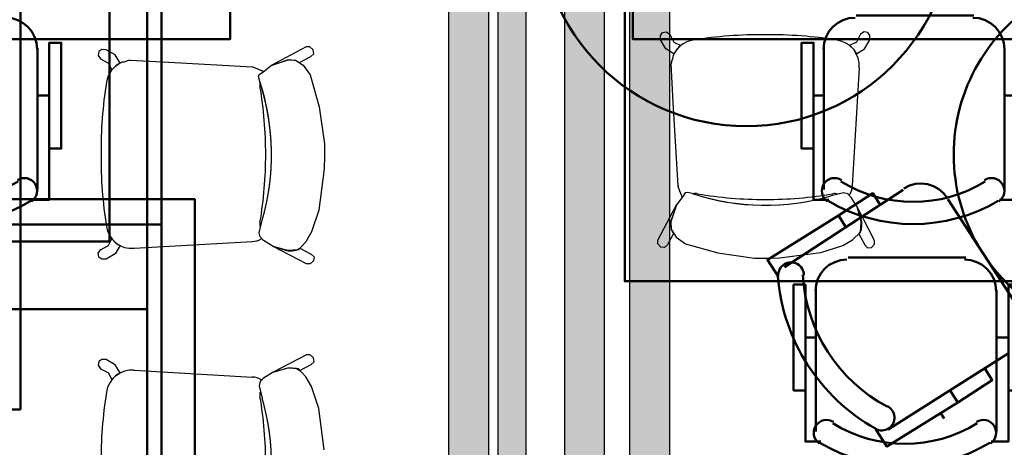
# Model space of a CAD drawing. Header units: metres. Extents: x -1 to 430, y -6 to 31.
# Tile 35 of 169: x 404.44 to 406.88, y 14.31 to 15.37. Entities that reach past the tile are written whole.
import ezdxf

# ---------------------------------------------------------------- set-up
doc = ezdxf.new("R2010")
doc.units = ezdxf.units.M
doc.linetypes.add('CONTINUA', pattern=[0])
for name, color, linetype, lineweight in [('3D P1 MURS NOUS', 7, 'CONTINUA', 25), ('3D P2 MURS NOUS', 7, 'CONTINUA', 25), ('3D P3 MURS NOUS', 7, 'CONTINUA', 25), ('3D P5 MURS NOUS', 7, 'CONTINUA', 25), ('3D PA MURS', 7, 'CONTINUA', 25), ('P1 MOBLES', 7, 'CONTINUA', 25), ('P2 MOBLES 2D', 7, 'CONTINUA', 25), ('P3 MOBLES', 7, 'CONTINUA', 25), ('P4 MOBLES', 7, 'CONTINUA', 25), ('P5 MOBLES', 7, 'CONTINUA', 25), ('PA MOBLES', 7, 'CONTINUA', 25)]:
    doc.layers.add(name, color=color, linetype=linetype, lineweight=lineweight)

# ---------------------------------------------------------------- blocks, each defined once
blk = doc.blocks.new('OBJETO_COMPLEJO_50')
at = {"layer": 'P2 MOBLES 2D', "color": 202, "linetype": 'CONTINUA', "lineweight": 50, "transparency": 33554687}
for p, q in [((404.1036, 14.8772), (403.8116, 14.8772)), ((403.7311, 14.7968), (403.7311, 14.4455)), ((404.1798, 14.4455), (404.1798, 14.7968)), ((403.7057, 14.6783), (403.7311, 14.6783)), ((404.2095, 14.6783), (404.1798, 14.6783))]:
    blk.add_line(p, q, dxfattribs=at)
blk.add_lwpolyline([(404.6582, 15.618), (403.257, 15.618), (403.257, 14.818), (404.6582, 14.818), (404.6582, 15.618)], close=True, dxfattribs=at)
for points in [[(403.7305, 14.7934), (403.7321, 14.8092), (403.7366, 14.8239), (403.7439, 14.8372), (403.7534, 14.8488), (403.765, 14.8583), (403.7783, 14.8656), (403.793, 14.8701), (403.8088, 14.8717)], [(404.1009, 14.8717), (404.1167, 14.8701), (404.1314, 14.8656), (404.1447, 14.8583), (404.1563, 14.8488), (404.1658, 14.8372), (404.1731, 14.8239), (404.1776, 14.8092), (404.1792, 14.7934)], [(403.7057, 14.547), (403.6761, 14.547), (403.6761, 14.8095), (403.7057, 14.8095), (403.7057, 14.4201), (403.7438, 14.4201)], [(404.2095, 14.547), (404.2391, 14.547), (404.2391, 14.8095), (404.2095, 14.8095), (404.2095, 14.4201), (404.1671, 14.4201)], [(403.7403, 14.4157), (403.7354, 14.4197), (403.7315, 14.4245), (403.7286, 14.4299), (403.7269, 14.4357), (403.7262, 14.4417), (403.7268, 14.4478), (403.7285, 14.4538), (403.7314, 14.4594), (403.7355, 14.4644), (403.7402, 14.4684), (403.7456, 14.4713), (403.7514, 14.4731), (403.7574, 14.4738), (403.7635, 14.4733), (403.7694, 14.4716), (403.7751, 14.4688)], [(404.1303, 14.4688), (404.136, 14.4716), (404.142, 14.4733), (404.1481, 14.4738), (404.1541, 14.4731), (404.1599, 14.4713), (404.1652, 14.4684), (404.17, 14.4644), (404.174, 14.4594), (404.177, 14.4538), (404.1787, 14.4478), (404.1792, 14.4417), (404.1786, 14.4357), (404.1768, 14.4299), (404.174, 14.4245), (404.1701, 14.4197), (404.1651, 14.4157)]]:
    blk.add_lwpolyline(points, dxfattribs=at)
for centre, radius, start, end in [((403.9528, 14.755), 0.3405, 238.2351, 301.7419), ((403.9528, 14.7762), 0.4167, 239.5542, 300.4262)]:
    blk.add_arc(centre, radius, start, end, dxfattribs=at)
blk = doc.blocks.new('OBJETO_COMPLEJO_126')
at = {"layer": 'P4 MOBLES', "color": 202, "linetype": 'CONTINUA', "lineweight": 50, "transparency": 33554687}
for p, q in [((406.8039, 15.3787), (406.5118, 15.3787)), ((406.4314, 15.2983), (406.4314, 14.9469)), ((406.8801, 14.9469), (406.8801, 15.2983)), ((406.406, 15.1798), (406.4314, 15.1798)), ((406.9097, 15.1798), (406.8801, 15.1798))]:
    blk.add_line(p, q, dxfattribs=at)
blk.add_lwpolyline([(407.3584, 16.1195), (405.9573, 16.1195), (405.9573, 15.3195), (407.3584, 15.3195), (407.3584, 16.1195)], close=True, dxfattribs=at)
for points in [[(406.4307, 15.2949), (406.4323, 15.3107), (406.4369, 15.3254), (406.4441, 15.3387), (406.4537, 15.3503), (406.4653, 15.3598), (406.4786, 15.367), (406.4933, 15.3716), (406.509, 15.3732)], [(406.8011, 15.3732), (406.8169, 15.3716), (406.8316, 15.367), (406.8449, 15.3598), (406.8565, 15.3503), (406.8661, 15.3387), (406.8733, 15.3254), (406.8779, 15.3107), (406.8795, 15.2949)], [(406.406, 15.0485), (406.3763, 15.0485), (406.3763, 15.311), (406.406, 15.311), (406.406, 14.9215), (406.4441, 14.9215)], [(406.9097, 15.0485), (406.9394, 15.0485), (406.9394, 15.311), (406.9097, 15.311), (406.9097, 14.9215), (406.8674, 14.9215)], [(406.4406, 14.9171), (406.4356, 14.9212), (406.4317, 14.926), (406.4289, 14.9314), (406.4271, 14.9372), (406.4265, 14.9432), (406.427, 14.9493), (406.4287, 14.9553), (406.4317, 14.9609), (406.4357, 14.9659), (406.4405, 14.9698), (406.4458, 14.9727), (406.4516, 14.9746), (406.4576, 14.9753), (406.4637, 14.9748), (406.4697, 14.9731), (406.4754, 14.9702)], [(406.8306, 14.9702), (406.8363, 14.9731), (406.8422, 14.9748), (406.8483, 14.9753), (406.8543, 14.9746), (406.8601, 14.9727), (406.8655, 14.9698), (406.8702, 14.9659), (406.8743, 14.9609), (406.8772, 14.9553), (406.8789, 14.9493), (406.8795, 14.9432), (406.8788, 14.9372), (406.8771, 14.9314), (406.8742, 14.926), (406.8703, 14.9212), (406.8654, 14.9171)]]:
    blk.add_lwpolyline(points, dxfattribs=at)
for centre, radius, start, end in [((406.6531, 15.2565), 0.3405, 238.2351, 301.7419), ((406.6531, 15.2777), 0.4167, 239.5542, 300.4262)]:
    blk.add_arc(centre, radius, start, end, dxfattribs=at)
blk = doc.blocks.new('OBJETO_COMPLEJO_134')
at = {"layer": 'P4 MOBLES', "color": 202, "linetype": 'CONTINUA', "lineweight": 50, "transparency": 33554687}
for p, q in [((404.4027, 15.3787), (404.1106, 15.3787)), ((404.0302, 15.2983), (404.0302, 14.9469)), ((404.4789, 14.9469), (404.4789, 15.2983)), ((404.0048, 15.1798), (404.0302, 15.1798)), ((404.5085, 15.1798), (404.4789, 15.1798))]:
    blk.add_line(p, q, dxfattribs=at)
blk.add_lwpolyline([(404.9573, 16.1195), (403.5561, 16.1195), (403.5561, 15.3195), (404.9573, 15.3195), (404.9573, 16.1195)], close=True, dxfattribs=at)
for points in [[(404.0296, 15.2949), (404.0311, 15.3107), (404.0357, 15.3254), (404.0429, 15.3387), (404.0525, 15.3503), (404.0641, 15.3598), (404.0774, 15.367), (404.0921, 15.3716), (404.1079, 15.3732)], [(404.4, 15.3732), (404.4157, 15.3716), (404.4304, 15.367), (404.4438, 15.3598), (404.4553, 15.3503), (404.4649, 15.3387), (404.4721, 15.3254), (404.4767, 15.3107), (404.4783, 15.2949)], [(404.0048, 15.0485), (403.9752, 15.0485), (403.9752, 15.311), (404.0048, 15.311), (404.0048, 14.9215), (404.0429, 14.9215)], [(404.5085, 15.0485), (404.5382, 15.0485), (404.5382, 15.311), (404.5085, 15.311), (404.5085, 14.9215), (404.4662, 14.9215)], [(404.0394, 14.9171), (404.0345, 14.9212), (404.0306, 14.926), (404.0277, 14.9314), (404.0259, 14.9372), (404.0253, 14.9432), (404.0258, 14.9493), (404.0276, 14.9553), (404.0305, 14.9609), (404.0345, 14.9659), (404.0393, 14.9698), (404.0447, 14.9727), (404.0504, 14.9746), (404.0565, 14.9753), (404.0625, 14.9748), (404.0685, 14.9731), (404.0742, 14.9702)], [(404.4294, 14.9702), (404.4351, 14.9731), (404.4411, 14.9748), (404.4471, 14.9753), (404.4532, 14.9746), (404.4589, 14.9727), (404.4643, 14.9698), (404.4691, 14.9659), (404.4731, 14.9609), (404.476, 14.9553), (404.4778, 14.9493), (404.4783, 14.9432), (404.4776, 14.9372), (404.4759, 14.9314), (404.473, 14.926), (404.4691, 14.9212), (404.4642, 14.9171)]]:
    blk.add_lwpolyline(points, dxfattribs=at)
for centre, radius, start, end in [((404.2519, 15.2565), 0.3405, 238.2351, 301.7419), ((404.2519, 15.2777), 0.4167, 239.5542, 300.4262)]:
    blk.add_arc(centre, radius, start, end, dxfattribs=at)
blk = doc.blocks.new('OBJETO_COMPLEJO_173')
at = {"layer": 'P5 MOBLES', "color": 202, "linetype": 'CONTINUA', "lineweight": 50, "transparency": 33554687}
for p, q in [((406.7836, 14.7785), (406.4915, 14.7785)), ((406.4111, 14.6981), (406.4111, 14.3467)), ((406.8598, 14.3467), (406.8598, 14.6981)), ((406.3857, 14.5796), (406.4111, 14.5796)), ((406.8894, 14.5796), (406.8598, 14.5796))]:
    blk.add_line(p, q, dxfattribs=at)
blk.add_lwpolyline([(407.3382, 15.5193), (405.937, 15.5193), (405.937, 14.7192), (407.3382, 14.7192), (407.3382, 15.5193)], close=True, dxfattribs=at)
for points in [[(406.4105, 14.6947), (406.412, 14.7105), (406.4166, 14.7252), (406.4238, 14.7385), (406.4334, 14.75), (406.445, 14.7596), (406.4583, 14.7668), (406.473, 14.7714), (406.4888, 14.773)], [(406.7809, 14.773), (406.7967, 14.7714), (406.8114, 14.7668), (406.8247, 14.7596), (406.8362, 14.75), (406.8458, 14.7385), (406.853, 14.7252), (406.8576, 14.7105), (406.8592, 14.6947)], [(406.3857, 14.4483), (406.3561, 14.4483), (406.3561, 14.7108), (406.3857, 14.7108), (406.3857, 14.3213), (406.4238, 14.3213)], [(406.8894, 14.4483), (406.9191, 14.4483), (406.9191, 14.7108), (406.8894, 14.7108), (406.8894, 14.3213), (406.8471, 14.3213)], [(406.4203, 14.3169), (406.4154, 14.321), (406.4115, 14.3258), (406.4086, 14.3312), (406.4069, 14.337), (406.4062, 14.343), (406.4067, 14.3491), (406.4085, 14.355), (406.4114, 14.3607), (406.4154, 14.3657), (406.4202, 14.3696), (406.4256, 14.3725), (406.4313, 14.3744), (406.4374, 14.3751), (406.4434, 14.3746), (406.4494, 14.3729), (406.4551, 14.37)], [(406.8103, 14.37), (406.816, 14.3729), (406.822, 14.3746), (406.828, 14.3751), (406.8341, 14.3744), (406.8398, 14.3725), (406.8452, 14.3696), (406.85, 14.3657), (406.854, 14.3607), (406.8569, 14.355), (406.8587, 14.3491), (406.8592, 14.343), (406.8585, 14.337), (406.8568, 14.3312), (406.8539, 14.3258), (406.85, 14.321), (406.8451, 14.3169)]]:
    blk.add_lwpolyline(points, dxfattribs=at)
for centre, radius, start, end in [((406.6328, 14.6563), 0.3405, 238.2351, 301.7419), ((406.6328, 14.6774), 0.4167, 239.5542, 300.4262)]:
    blk.add_arc(centre, radius, start, end, dxfattribs=at)

msp = doc.modelspace()

# ---------------------------------------------------------------- hatches: boundary and pattern name
at = {"layer": '3D P1 MURS NOUS', "linetype": 'CONTINUA', "lineweight": 18, "true_color": 0x006e00, "transparency": 33554687}
msp.add_hatch(color=96, dxfattribs=at).paths.add_polyline_path([(405.7872, 15.9095), (405.7872, 13.1206), (405.8872, 13.1206), (405.8872, 15.9095)])
at = {"layer": '3D P2 MURS NOUS', "linetype": 'CONTINUA', "lineweight": 18, "true_color": 0x006e00, "transparency": 33554687}
msp.add_hatch(color=96, dxfattribs=at).paths.add_polyline_path([(405.5993, 13.1206), (405.5993, 15.8186), (405.4993, 15.8186), (405.4993, 13.1206)])
at = {"layer": '3D P3 MURS NOUS', "linetype": 'CONTINUA', "lineweight": 18, "true_color": 0x006e00, "transparency": 33554687}
msp.add_hatch(color=96, dxfattribs=at).paths.add_polyline_path([(405.9493, 16.6662), (405.9493, 13.1106), (406.0493, 13.1106), (406.0493, 16.6662)])
at = {"layer": '3D PA MURS', "linetype": 'CONTINUA', "lineweight": 18, "true_color": 0xa0a0a0, "transparency": 33554687}
msp.add_hatch(color=253, dxfattribs=at).paths.add_polyline_path([(405.6221, 17.4496), (405.6221, 13.2406), (405.6921, 13.2406), (405.6921, 17.4496)])

# ---------------------------------------------------------------- linework, layer by layer
at = {"layer": '3D P1 MURS NOUS', "color": 7, "linetype": 'CONTINUA', "lineweight": 25, "transparency": 33554687}
for p, q in [((405.7872, 15.9095), (405.7872, 13.1206)), ((405.8872, 13.1206), (405.8872, 15.9095))]:
    msp.add_line(p, q, dxfattribs=at)
at = {"layer": '3D P2 MURS NOUS', "color": 7, "linetype": 'CONTINUA', "lineweight": 25, "transparency": 33554687}
for p, q in [((405.4993, 15.8186), (405.4993, 13.1206)), ((405.5993, 13.1206), (405.5993, 15.8186))]:
    msp.add_line(p, q, dxfattribs=at)
at = {"layer": '3D P3 MURS NOUS', "color": 7, "linetype": 'CONTINUA', "lineweight": 25, "transparency": 33554687}
for p, q in [((405.9493, 16.6662), (405.9493, 13.1106)), ((406.0493, 13.7631), (406.0493, 16.6662))]:
    msp.add_line(p, q, dxfattribs=at)
at = {"layer": '3D P5 MURS NOUS', "color": 4, "linetype": 'CONTINUA', "lineweight": 50, "transparency": 33554687}
for q in [(404.437, 17.3315), (404.337, 14.4006)]:
    msp.add_line((404.437, 14.4006), q, dxfattribs=at)
at = {"layer": '3D PA MURS', "color": 7, "linetype": 'CONTINUA', "lineweight": 25, "transparency": 33554687}
for p, q in [((405.6221, 17.4496), (405.6221, 13.2406)), ((405.6921, 13.8896), (405.6921, 17.4496))]:
    msp.add_line(p, q, dxfattribs=at)
at = {"layer": 'P1 MOBLES', "color": 202, "linetype": 'CONTINUA', "lineweight": 50, "transparency": 33554687}
msp.add_lwpolyline([(403.4696, 14.1227), (404.8697, 14.1227), (404.8697, 14.9228), (403.4696, 14.9228), (403.4696, 14.1227)], close=True, dxfattribs=at)
at = {"layer": 'P2 MOBLES 2D', "color": 202, "linetype": 'CONTINUA', "lineweight": 50, "transparency": 33554687}
for p, q in [((406.3334, 14.7545), (406.6279, 14.9461)), ((406.7392, 14.9226), (406.9146, 14.653)), ((406.4675, 14.8822), (406.486, 14.8538)), ((406.8911, 14.5417), (406.5908, 14.3513)), ((406.8469, 14.4776), (406.8331, 14.4989)), ((406.7641, 14.4186), (406.7433, 14.4505)), ((406.7302, 14.3789), (406.721, 14.3931)), ((406.7348, 14.3719), (406.7348, 14.3719))]:
    msp.add_line(p, q, dxfattribs=at)
for points in [[(406.63, 14.9492), (406.6441, 14.9564), (406.659, 14.9605), (406.6741, 14.9616), (406.689, 14.9598), (406.7033, 14.9552), (406.7166, 14.9479), (406.7283, 14.938), (406.7382, 14.9256)], [(406.319, 14.73), (406.2913, 14.7726), (406.4675, 14.8822), (406.5526, 14.9376), (406.5711, 14.9092)], [(406.3184, 14.7321), (406.3184, 14.7364), (406.319, 14.7406), (406.3201, 14.7447), (406.3217, 14.7485), (406.3239, 14.7521), (406.3265, 14.7555), (406.3295, 14.7584), (406.333, 14.761), (406.3368, 14.763), (406.3407, 14.7646), (406.3448, 14.7655), (406.349, 14.7659), (406.3532, 14.7658), (406.3574, 14.7651), (406.3614, 14.7639), (406.3653, 14.7621), (406.3689, 14.7597), (406.3722, 14.757), (406.375, 14.7538), (406.3774, 14.7504), (406.3793, 14.7466), (406.3807, 14.7427), (406.3815, 14.7385), (406.3818, 14.7342)], [(406.5602, 14.3516), (406.5879, 14.309), (406.7641, 14.4186), (406.8493, 14.474), (406.8308, 14.5024)], [(406.5884, 14.4095), (406.5921, 14.4074), (406.5956, 14.4049), (406.5986, 14.402), (406.6012, 14.3987), (406.6034, 14.3951), (406.605, 14.3912), (406.6062, 14.3871), (406.6068, 14.3829), (406.6068, 14.3786), (406.6062, 14.3744), (406.6051, 14.3703), (406.6035, 14.3664), (406.6014, 14.3628), (406.5988, 14.3595), (406.5958, 14.3565), (406.5923, 14.3539), (406.5885, 14.3519), (406.5846, 14.3503), (406.5805, 14.3493), (406.5763, 14.3489), (406.5721, 14.349), (406.5679, 14.3497), (406.5639, 14.3509), (406.56, 14.3527)]]:
    msp.add_lwpolyline(points, dxfattribs=at)
for centre, radius, start, end in [((407.2038, 15.0332), 0.45, 55.9487, 236.4593), ((406.7918, 14.769), 0.476, 184.5394, 240.7844), ((406.774, 14.7575), 0.3956, 183.2602, 242.0606)]:
    msp.add_arc(centre, radius, start, end, dxfattribs=at)
at = {"layer": 'P3 MOBLES', "color": 202, "linetype": 'CONTINUA', "lineweight": 50, "transparency": 33554687}
for points in [[(404.7872, 14.8601), (403.386, 14.8601), (403.386, 15.6601), (404.7872, 15.6601), (404.7872, 14.8601)], [(404.7872, 14.8601), (403.386, 14.8601), (403.386, 14.06), (404.7872, 14.06), (404.7872, 14.8601)]]:
    msp.add_lwpolyline(points, close=True, dxfattribs=at)
at = {"layer": 'PA MOBLES', "color": 180, "transparency": 33554687}
for p, q in [((406.0257, 15.3289), (406.0306, 15.3363)), ((406.026, 15.3182), (406.0257, 15.3289)), ((406.0306, 15.3363), (406.0402, 15.3377)), ((406.0402, 15.3377), (406.0487, 15.3321)), ((406.0487, 15.3321), (406.0592, 15.3125)), ((406.5226, 15.3321), (406.5121, 15.3125)), ((406.5311, 15.3377), (406.5226, 15.3321)), ((406.5408, 15.3363), (406.5311, 15.3377)), ((406.5456, 15.3289), (406.5408, 15.3363)), ((406.5453, 15.3182), (406.5456, 15.3289)), ((406.0391, 15.296), (406.026, 15.3182)), ((406.0592, 15.3125), (406.0762, 15.3044)), ((406.0762, 15.3044), (406.0666, 15.2948)), ((406.5121, 15.3125), (406.4952, 15.3044)), ((406.4952, 15.3044), (406.5048, 15.2948)), ((406.5323, 15.296), (406.5453, 15.3182)), ((404.6316, 15.2891), (404.6301, 15.2795)), ((404.6301, 15.2795), (404.6358, 15.271)), ((404.6389, 15.294), (404.6316, 15.2891)), ((404.6497, 15.2937), (404.6389, 15.294)), ((404.6719, 15.2806), (404.6497, 15.2937)), ((404.6842, 15.2605), (404.6719, 15.2806)), ((405.1466, 15.3006), (405.0593, 15.2543)), ((405.1556, 15.3006), (405.1466, 15.3006)), ((405.1639, 15.2933), (405.1556, 15.3006)), ((405.158, 15.2767), (405.1649, 15.2836)), ((405.1649, 15.2836), (405.1639, 15.2933)), ((406.0592, 15.2837), (406.0391, 15.296)), ((406.0572, 15.2746), (406.0571, 15.2788)), ((406.0621, 15.2884), (406.0592, 15.2837)), ((406.0666, 15.2948), (406.0621, 15.2884)), ((406.5048, 15.2948), (406.5093, 15.2884)), ((406.5093, 15.2884), (406.5122, 15.2837)), ((406.5122, 15.2837), (406.5323, 15.296)), ((404.6358, 15.271), (404.6554, 15.2605)), ((404.6554, 15.2605), (404.6635, 15.2435)), ((404.6635, 15.2435), (404.6731, 15.2531)), ((404.6731, 15.2531), (404.6795, 15.2576)), ((404.6795, 15.2576), (404.6842, 15.2605)), ((404.6933, 15.2625), (404.6891, 15.2626)), ((404.705, 15.2668), (404.6933, 15.2625)), ((404.8051, 15.2621), (404.7093, 15.2672)), ((405.012, 15.2501), (404.8051, 15.2621)), ((405.0386, 15.2383), (405.0593, 15.2543)), ((405.0593, 15.2543), (405.0999, 15.2685)), ((405.0593, 15.2543), (405.1016, 15.2684)), ((405.0999, 15.2685), (405.1106, 15.2685)), ((405.1016, 15.2684), (405.1194, 15.2674)), ((405.1106, 15.2685), (405.1207, 15.2673)), ((405.1194, 15.2674), (405.1391, 15.2552)), ((405.1207, 15.2673), (405.13, 15.2618)), ((405.13, 15.2618), (405.158, 15.2767)), ((405.1391, 15.2552), (405.1561, 15.2317)), ((406.0576, 15.1628), (406.0524, 15.2585)), ((406.0529, 15.2629), (406.0572, 15.2746)), ((405.0248, 15.2459), (405.0137, 15.2501)), ((405.0364, 15.241), (405.0248, 15.2459)), ((405.0283, 15.227), (405.0292, 15.2326)), ((405.0283, 15.227), (405.0292, 15.2326)), ((405.0292, 15.2326), (405.0386, 15.2383)), ((405.0292, 15.2326), (405.0386, 15.2383)), ((405.0378, 15.2417), (405.0364, 15.241)), ((405.0386, 15.2383), (405.0403, 15.2396)), ((405.1561, 15.2317), (405.1786, 15.1517)), ((406.5187, 15.2485), (406.5017, 14.9559)), ((405.0311, 15.2148), (405.0283, 15.227)), ((405.0311, 15.2148), (405.0283, 15.227)), ((406.0696, 14.9559), (406.0576, 15.1628)), ((405.1786, 15.1517), (405.1918, 15.0605)), ((405.1918, 15.0605), (405.1918, 15.0304)), ((405.1918, 15.0304), (405.1908, 14.9984)), ((405.1908, 14.9984), (405.1777, 14.8959)), ((406.0738, 14.9431), (406.0696, 14.9542)), ((406.0787, 14.9315), (406.0738, 14.9431)), ((406.0871, 14.9387), (406.0814, 14.9293)), ((406.0871, 14.9387), (406.0814, 14.9293)), ((406.0927, 14.9396), (406.0871, 14.9387)), ((406.0927, 14.9396), (406.0871, 14.9387)), ((406.1049, 14.9368), (406.0927, 14.9396)), ((406.1049, 14.9368), (406.0927, 14.9396)), ((406.4802, 14.9387), (406.4492, 14.9312)), ((406.4659, 14.9352), (406.4492, 14.9312)), ((406.4802, 14.9387), (406.4659, 14.9352)), ((406.4906, 14.9359), (406.4802, 14.9387)), ((406.4906, 14.9359), (406.4802, 14.9387)), ((406.4947, 14.9318), (406.4906, 14.9359)), ((406.499, 14.9274), (406.4906, 14.9359)), ((406.0814, 14.9293), (406.0654, 14.9086)), ((406.078, 14.9301), (406.0787, 14.9315)), ((406.0814, 14.9293), (406.0801, 14.9276)), ((406.5141, 14.9039), (406.499, 14.9274)), ((405.1777, 14.8959), (405.1598, 14.8414)), ((406.0191, 14.8213), (406.0654, 14.9086)), ((406.0654, 14.9086), (406.0512, 14.868)), ((406.0654, 14.9086), (406.0513, 14.8663)), ((406.5244, 14.8673), (406.5141, 14.9039)), ((406.557, 14.8206), (406.5141, 14.9039)), ((406.5141, 14.9039), (406.5249, 14.8673)), ((405.0292, 14.8395), (405.0367, 14.8705)), ((405.0327, 14.8538), (405.0367, 14.8705)), ((406.0512, 14.868), (406.0512, 14.8573)), ((406.0513, 14.8663), (406.0523, 14.8485)), ((406.5225, 14.841), (406.5244, 14.8673)), ((406.5249, 14.8673), (406.5249, 14.8566)), ((405.0292, 14.8395), (405.0327, 14.8538)), ((405.032, 14.8291), (405.0292, 14.8395)), ((405.032, 14.8291), (405.0292, 14.8395)), ((405.1598, 14.8414), (405.1457, 14.8169)), ((406.0579, 14.8379), (406.043, 14.8099)), ((406.0512, 14.8573), (406.0524, 14.8472)), ((406.0523, 14.8485), (406.0645, 14.8287)), ((406.0524, 14.8472), (406.0579, 14.8379)), ((406.5028, 14.8222), (406.5225, 14.841)), ((406.5237, 14.8465), (406.5182, 14.8372)), ((406.5182, 14.8372), (406.5331, 14.8092)), ((406.5249, 14.8566), (406.5237, 14.8465)), ((404.6554, 14.8076), (404.6635, 14.8245)), ((404.6635, 14.8245), (404.6731, 14.8149)), ((404.6731, 14.8149), (404.6795, 14.8104)), ((404.7194, 14.801), (405.012, 14.818)), ((405.0361, 14.825), (405.032, 14.8291)), ((405.0405, 14.8207), (405.032, 14.8291)), ((405.064, 14.8056), (405.0405, 14.8207)), ((405.1457, 14.8169), (405.1269, 14.7972)), ((406.0191, 14.8123), (406.0191, 14.8213)), ((406.0645, 14.8287), (406.088, 14.8118)), ((406.4783, 14.8081), (406.5028, 14.8222)), ((406.557, 14.8116), (406.557, 14.8206)), ((404.6301, 14.7886), (404.6358, 14.7971)), ((404.6316, 14.7789), (404.6301, 14.7886)), ((404.6358, 14.7971), (404.6554, 14.8076)), ((404.6842, 14.8075), (404.6719, 14.7874)), ((404.6795, 14.8104), (404.6842, 14.8075)), ((405.1006, 14.7953), (405.064, 14.8056)), ((405.1473, 14.7627), (405.064, 14.8056)), ((405.064, 14.8056), (405.1006, 14.7948)), ((405.1269, 14.7972), (405.1006, 14.7953)), ((405.1006, 14.7948), (405.1113, 14.7948)), ((405.1113, 14.7948), (405.1214, 14.796)), ((405.1214, 14.796), (405.1307, 14.8015)), ((405.1307, 14.8015), (405.1587, 14.7866)), ((406.0264, 14.804), (406.0191, 14.8123)), ((406.0361, 14.803), (406.0264, 14.804)), ((406.043, 14.8099), (406.0361, 14.803)), ((406.088, 14.8118), (406.168, 14.7893)), ((406.168, 14.7893), (406.2592, 14.7761)), ((406.3213, 14.7771), (406.4238, 14.7902)), ((406.4238, 14.7902), (406.4783, 14.8081)), ((406.5331, 14.8092), (406.54, 14.8022)), ((406.54, 14.8022), (406.5497, 14.8033)), ((406.5497, 14.8033), (406.557, 14.8116)), ((404.6389, 14.7741), (404.6316, 14.7789)), ((404.6497, 14.7744), (404.6389, 14.7741)), ((404.6719, 14.7874), (404.6497, 14.7744)), ((405.1646, 14.77), (405.1563, 14.7627)), ((405.1587, 14.7866), (405.1657, 14.7797)), ((405.1657, 14.7797), (405.1646, 14.77)), ((406.2592, 14.7761), (406.2893, 14.7761)), ((406.2893, 14.7761), (406.3213, 14.7771)), ((405.1563, 14.7627), (405.1473, 14.7627)), ((404.6316, 14.5203), (404.6301, 14.5106)), ((404.6389, 14.5251), (404.6316, 14.5203)), ((404.6497, 14.5248), (404.6389, 14.5251)), ((404.6719, 14.5118), (404.6497, 14.5248)), ((405.1473, 14.5365), (405.064, 14.4936)), ((405.1563, 14.5365), (405.1473, 14.5365)), ((405.1646, 14.5292), (405.1563, 14.5365)), ((405.1587, 14.5126), (405.1657, 14.5195)), ((405.1657, 14.5195), (405.1646, 14.5292)), ((404.6301, 14.5106), (404.6358, 14.5021)), ((404.6358, 14.5021), (404.6554, 14.4916)), ((404.6842, 14.4916), (404.6719, 14.5118)), ((404.7194, 14.4982), (405.012, 14.4812)), ((405.064, 14.4936), (405.1006, 14.5044)), ((405.1006, 14.5039), (405.064, 14.4936)), ((405.1006, 14.5044), (405.1113, 14.5044)), ((405.1269, 14.502), (405.1006, 14.5039)), ((405.1113, 14.5044), (405.1214, 14.5032)), ((405.1214, 14.5032), (405.1307, 14.4977)), ((405.1457, 14.4823), (405.1269, 14.502)), ((405.1307, 14.4977), (405.1587, 14.5126)), ((404.6554, 14.4916), (404.6635, 14.4746)), ((404.6635, 14.4746), (404.6731, 14.4843)), ((404.6731, 14.4843), (404.6795, 14.4887)), ((404.6795, 14.4887), (404.6842, 14.4916)), ((405.0405, 14.4785), (405.032, 14.4701)), ((405.0361, 14.4741), (405.032, 14.4701)), ((405.064, 14.4936), (405.0405, 14.4785)), ((405.1598, 14.4578), (405.1457, 14.4823)), ((405.032, 14.4701), (405.0292, 14.4597)), ((405.032, 14.4701), (405.0292, 14.4597)), ((405.0292, 14.4597), (405.0327, 14.4454)), ((405.0292, 14.4597), (405.0367, 14.4287)), ((405.1777, 14.4033), (405.1598, 14.4578)), ((405.0327, 14.4454), (405.0367, 14.4287)), ((405.1908, 14.3007), (405.1777, 14.4033))]:
    msp.add_line(p, q, dxfattribs=at)
at = {"layer": 'PA MOBLES', "lineweight": 50, "transparency": 33554687}
for points in [[(404.0519, 14.6496), (404.7519, 14.6496), (404.7519, 16.0496), (404.0519, 16.0496), (404.0519, 14.6496)], [(404.0519, 13.2496), (404.7519, 13.2496), (404.7519, 14.6496), (404.0519, 14.6496), (404.0519, 13.2496)]]:
    msp.add_lwpolyline(points, close=True, dxfattribs=at)
msp.add_circle((406.2388, 15.6183), 0.5144, dxfattribs=at)
at = {"layer": 'PA MOBLES', "color": 180, "transparency": 33554687}
for centre, radius, start, end in [((406.2749, 14.2832), 1.0477, 89.4108, 99.2262), ((406.2965, 14.2832), 1.0477, 80.7738, 90.5892), ((406.1154, 15.2548), 0.0631, 97.7471, 157.6544), ((406.4559, 15.2548), 0.0631, 354.1934, 82.2529), ((404.713, 15.2043), 0.0631, 112.3456, 172.2529), ((404.713, 15.2043), 0.0631, 93.368, 97.308), ((406.1154, 15.2548), 0.0631, 172.692, 176.632), ((405.0137, 15.2113), 0.0388, 89.9976, 92.5597), ((405.0137, 15.2113), 0.0388, 46.7948, 51.5698), ((405.6847, 15.0448), 1.0477, 170.7738, 180.5892), ((405.0481, 15.2067), 0.0172, 160.9011, 195.9119), ((405.0481, 15.2067), 0.0172, 160.9011, 195.9119), ((404.4824, 15.0336), 0.5778, 18.0151, 18.2712), ((404.4824, 15.0336), 0.5778, 343.6055, 18.2712), ((404.4824, 15.0336), 0.5778, 343.6055, 18.0151), ((404.0598, 15.0347), 0.9861, 359.9607, 9.7674), ((404.0598, 15.0347), 0.9861, 359.9607, 9.7674), ((405.6847, 15.0232), 1.0477, 179.4108, 189.2262), ((404.0598, 15.0333), 0.9861, 350.2326, 0.0393), ((404.0598, 15.0333), 0.9861, 350.2326, 0.0393), ((406.1084, 14.9542), 0.0388, 177.4403, 180.0024), ((406.2861, 15.4855), 0.5778, 251.7288, 251.9849), ((406.2861, 15.4855), 0.5778, 251.7288, 286.3945), ((406.113, 14.9198), 0.0172, 74.0881, 109.0989), ((406.113, 14.9198), 0.0172, 74.0881, 109.0989), ((406.2861, 15.4855), 0.5778, 251.9849, 286.3945), ((406.285, 15.9081), 0.9861, 260.2326, 270.0393), ((406.285, 15.9081), 0.9861, 260.2326, 270.0393), ((406.2864, 15.9081), 0.9861, 269.9607, 279.7674), ((406.2864, 15.9081), 0.9861, 269.9607, 279.7674), ((406.4583, 14.9198), 0.0172, 64.0058, 105.9119), ((406.4583, 14.9198), 0.0172, 64.0058, 105.9119), ((406.4629, 14.9542), 0.0388, 324.769, 2.5597), ((406.1084, 14.9542), 0.0388, 218.4302, 223.2052), ((405.0481, 14.8614), 0.0172, 164.0881, 205.9942), ((405.0481, 14.8614), 0.0172, 164.0881, 205.9942), ((404.713, 14.8638), 0.0631, 187.7471, 275.8066), ((405.0137, 14.8568), 0.0388, 267.4403, 305.231), ((404.713, 14.4354), 0.0631, 84.1934, 172.2529), ((405.0137, 14.4424), 0.0388, 54.769, 92.5597), ((405.6847, 14.2759), 1.0477, 170.7738, 180.5892), ((405.0481, 14.4378), 0.0172, 154.0058, 195.9119), ((405.0481, 14.4378), 0.0172, 154.0058, 195.9119), ((404.4824, 14.2656), 0.5778, 341.7288, 16.3945), ((404.0598, 14.2658), 0.9861, 359.9607, 9.7674), ((404.0598, 14.2658), 0.9861, 359.9607, 9.7674), ((404.4824, 14.2656), 0.5778, 341.9849, 16.3945)]:
    msp.add_arc(centre, radius, start, end, dxfattribs=at)

# ---------------------------------------------------------------- block references
at = {"layer": 'P2 MOBLES 2D', "color": 202, "linetype": 'CONTINUA', "lineweight": 50, "transparency": 33554687}
msp.add_blockref('OBJETO_COMPLEJO_50', (0, 0), dxfattribs=at)
at = {"layer": 'P4 MOBLES', "color": 202, "linetype": 'CONTINUA', "lineweight": 50, "transparency": 33554687}
for name in ['OBJETO_COMPLEJO_134', 'OBJETO_COMPLEJO_126']:
    msp.add_blockref(name, (0, 0), dxfattribs=at)
at = {"layer": 'P5 MOBLES', "color": 202, "linetype": 'CONTINUA', "lineweight": 50, "transparency": 33554687}
msp.add_blockref('OBJETO_COMPLEJO_173', (0, 0), dxfattribs=at)

doc.saveas('drawing.dxf')
